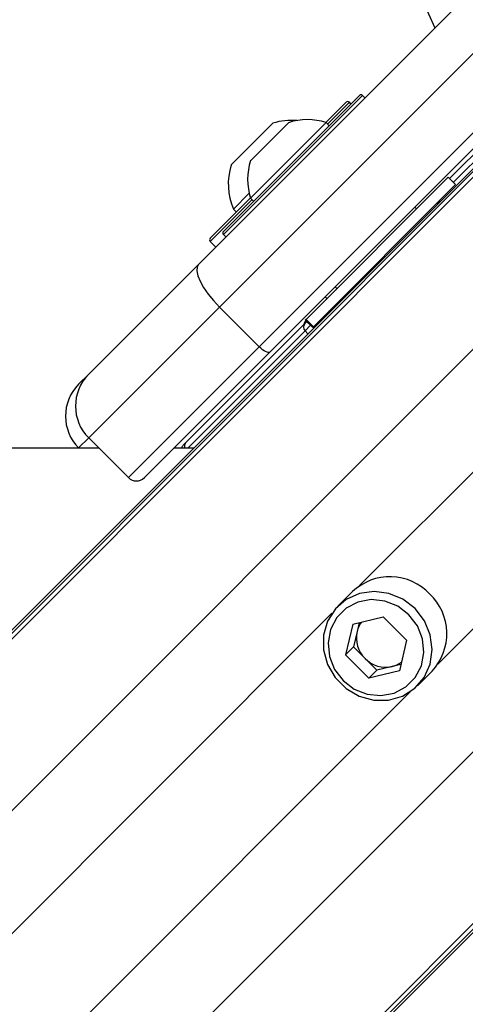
# Model space of a CAD drawing. Header units: millimetres. Extents: x 20 to 22981, y 40 to 19992.
# Tile 76 of 153: x 6522 to 6601, y 14438 to 14613. Entities that reach past the tile are written whole.
import ezdxf

# ---------------------------------------------------------------- set-up
doc = ezdxf.new("R2010")
doc.units = ezdxf.units.MM
doc.header["$LTSCALE"] = 2

msp = doc.modelspace()

# ---------------------------------------------------------------- linework, layer by layer
at = {"color": 7, "linetype": 'Continuous', "lineweight": 25}
for p, q in [((6553.55, 14569.6), (6613.52, 14629.58)), ((6617.24, 14621.98), (6557.27, 14562.01)), ((6564.34, 14554.94), (6624.31, 14614.91)), ((6626.21, 14613.98), (6566.24, 14554.01)), ((6557.98, 14575.45), (6582.16, 14599.63)), ((6576.21, 14594.81), (6579.81, 14598.41)), ((6580.66, 14598.13), (6580.38, 14598.41)), ((6583.15, 14599.2), (6582.73, 14599.63)), ((6612.31, 14598.94), (6598.21, 14584.85)), ((6559.34, 14587.27), (6566.76, 14594.7)), ((6562.81, 14581.36), (6576.25, 14594.79)), ((6562.82, 14588.07), (6569.54, 14594.78)), ((6576.79, 14594.25), (6576.25, 14594.79)), ((6607.37, 14591.61), (6328.56, 14312.79)), ((6604.95, 14588.64), (5560.48, 13544.16)), ((6572.68, 14559.81), (6597.96, 14585.1)), ((6599.27, 14583.79), (6597.96, 14585.1)), ((6573.98, 14558.5), (6599.27, 14583.79)), ((6555.7, 14574.3), (6562.8, 14581.4)), ((6559.76, 14579.43), (6562.56, 14582.24)), ((6562.81, 14581.36), (6563.35, 14580.82)), ((6559.76, 14579.43), (6560.29, 14578.89)), ((6592.31, 14579.44), (6591.99, 14579.76)), ((6592.31, 14579.44), (6591.99, 14579.76)), ((6555.63, 14574.23), (6555.7, 14574.3)), ((6555.63, 14573.66), (6556.62, 14572.67)), ((6557.98, 14574.88), (6558.4, 14574.46)), ((6534.01, 14550.06), (6553.55, 14569.6)), ((6577.85, 14565.62), (6578.16, 14565.3)), ((6577.85, 14565.62), (6578.16, 14565.3)), ((6576.06, 14563.83), (6576.38, 14563.51)), ((6576.06, 14563.83), (6576.38, 14563.51)), ((6557.27, 14562.01), (6534.01, 14538.75)), ((6564.34, 14554.94), (6557.27, 14562.01)), ((6576.95, 14561.38), (6577.2, 14561.55)), ((6572.68, 14559.81), (6572.54, 14559.68)), ((6572.54, 14559.68), (6573.85, 14558.37)), ((6572.65, 14559.57), (6572.58, 14559.5)), ((6573.98, 14558.5), (6572.68, 14559.81)), ((6572.47, 14559.11), (6551.3, 14537.94)), ((6572.79, 14559.43), (6572.47, 14559.11)), ((6573.85, 14558.37), (6573.98, 14558.5)), ((6541.08, 14531.68), (6564.34, 14554.94)), ((6566.24, 14554.01), (6543.91, 14531.68)), ((6532.22, 14548.28), (6534.01, 14550.06)), ((6541.08, 14531.68), (6534.01, 14538.75)), ((6532.26, 14536.92), (6532.22, 14536.96)), ((6552.69, 14536.92), (6549.15, 14536.92)), ((6551.3, 14537.94), (6550.82, 14537.46)), ((6675.26, 14523.73), (5648.46, 13496.93)), ((6672.28, 14521.31), (5632.67, 13481.69)), ((6580.94, 14511.43), (6578.33, 14508.82)), ((6580.96, 14505.61), (6579.66, 14500.16)), ((6580.96, 14505.61), (6586.41, 14506.92)), ((6582.13, 14505.89), (6581.76, 14504.33)), ((6590.56, 14502.76), (6586.41, 14506.92)), ((6581.76, 14504.33), (6581.1, 14501.61)), ((6590.56, 14502.76), (6589.26, 14497.31)), ((6581.1, 14501.61), (6579.66, 14500.16)), ((6579.66, 14500.16), (6583.81, 14496.01)), ((6581.1, 14501.61), (6583.18, 14499.53)), ((6583.18, 14499.53), (6585.26, 14497.46)), ((6589.54, 14498.48), (6587.98, 14498.11)), ((6585.26, 14497.46), (6583.81, 14496.01)), ((6589.26, 14497.31), (6583.81, 14496.01)), ((6587.98, 14498.11), (6585.26, 14497.46)), ((6592.47, 14494.68), (6595.08, 14497.29))]:
    msp.add_line(p, q, dxfattribs=at)
at = {"color": 8, "linetype": 'Continuous', "lineweight": 25}
for p, q in [((6582.73, 14599.63), (6557.98, 14574.88)), ((6580.38, 14598.41), (6576.5, 14594.54)), ((6598.88, 14584.18), (6613.68, 14598.98)), ((6603, 14585.67), (5341.11, 13323.78)), ((6563.07, 14581.1), (6555.7, 14573.74)), ((6555.7, 14573.74), (6555.63, 14573.66)), ((6617.76, 14569.9), (5353.93, 13306.06)), ((6631.55, 14561.83), (6582.2, 14512.48)), ((6551.62, 14536.92), (6572.49, 14557.78)), ((6572.49, 14557.78), (6573.46, 14558.76)), ((6572.49, 14557.78), (6572.99, 14557.23)), ((6645.48, 14547.9), (6596.13, 14498.55)), ((6534.01, 14538.75), (6532.22, 14536.96)), ((6653.54, 14534.12), (5389.71, 13270.28)), ((6669.32, 14519.35), (5407.16, 13257.19)), ((6577.28, 14507.56), (5685.18, 13615.46)), ((6591.21, 14493.63), (5699.11, 13601.53))]:
    msp.add_line(p, q, dxfattribs=at)
at = {"color": 7, "linetype": 'Continuous', "lineweight": 25, "flags": 128}
for points in [[(6553.55, 14569.6), (6553.28, 14569.11), (6553.24, 14568.43), (6553.43, 14567.57), (6553.84, 14566.58), (6554.45, 14565.48), (6555.25, 14564.32), (6556.2, 14563.15), (6557.27, 14562.01)], [(6576.93, 14561.4), (6577.23, 14561.57), (6577.27, 14561.59)], [(6566.24, 14554.01), (6566.12, 14553.94), (6565.95, 14553.93), (6565.73, 14553.98), (6565.48, 14554.08), (6565.21, 14554.23), (6564.92, 14554.43), (6564.63, 14554.67), (6564.34, 14554.94)], [(6535.83, 14536.92), (5962.48, 14536.89), (5333.11, 14536.86), (4692.52, 14536.84), (4051.92, 14536.84)], [(6592.05, 14508.4), (6589.89, 14510.06), (6587.4, 14511.1), (6584.77, 14511.46), (6582.18, 14511.09), (6579.83, 14510.03), (6577.89, 14508.35), (6576.51, 14506.19), (6575.79, 14503.7), (6575.78, 14501.06), (6576.49, 14498.47), (6577.85, 14496.13), (6579.78, 14494.2), (6582.12, 14492.84), (6584.71, 14492.13), (6587.34, 14492.14), (6589.84, 14492.86), (6592, 14494.24), (6593.67, 14496.18), (6594.74, 14498.53), (6595.1, 14501.12), (6594.75, 14503.76), (6593.71, 14506.24), (6592.05, 14508.4)], [(6590.96, 14507.31), (6588.97, 14508.83), (6586.67, 14509.75), (6584.24, 14509.99), (6581.88, 14509.55), (6579.78, 14508.45), (6578.12, 14506.79), (6577.02, 14504.69), (6576.58, 14502.33), (6576.83, 14499.91), (6577.74, 14497.6), (6579.26, 14495.61), (6581.25, 14494.1), (6583.55, 14493.18), (6585.98, 14492.93), (6588.34, 14493.37), (6590.44, 14494.47), (6592.1, 14496.13), (6593.2, 14498.23), (6593.64, 14500.59), (6593.39, 14503.02), (6592.47, 14505.32), (6590.96, 14507.31)]]:
    msp.add_lwpolyline(points, dxfattribs=at)
at = {"color": 7, "linetype": 'Continuous', "lineweight": 25}
for centre, radius, start, end in [((6779.29, 14695.64), 202, 180, 204.5732), ((6582.44, 14599.35), 0.4, 45, 135), ((6580.09, 14598.13), 0.4, 45, 135), ((6570.12, 14583.91), 11.29, 85.2595, 107.2991), ((6572.9, 14584.7), 10.63, 71.6616, 108.4591), ((6572.9, 14584.7), 10.63, 161.5409, 198.3384), ((6570.12, 14583.91), 11.29, 162.7009, 203.3898), ((6597.86, 14579.55), 2, 135, 160.8419), ((6558.26, 14575.16), 0.4, 135, 225), ((6555.91, 14573.94), 0.4, 135, 225), ((6573.29, 14558.79), 1, 135, 171.8699), ((6573.18, 14558.45), 0.962, 137.0513, 224.186), ((6539.66, 14544.4), 8, 135, 225), ((6537.88, 14542.62), 8, 135, 225), ((6551.53, 14536.75), 1, 135, 169.8691), ((6542.49, 14533.09), 2, 225, 315), ((6587.58, 14504.36), 9.7, 43.2021, 133.2469), ((6588.01, 14503.93), 9.7, 316.7531, 46.7979), ((6586.22, 14503.28), 4.59, 143.8197, 166.6594), ((6586.78, 14503.21), 5.15, 167.4059, 225.6226), ((6586.86, 14503.13), 5.15, 224.3774, 282.5941), ((6586.92, 14502.57), 4.59, 283.3406, 306.1803)]:
    msp.add_arc(centre, radius, start, end, dxfattribs=at)
at = {"color": 8, "linetype": 'Continuous', "lineweight": 25}
msp.add_arc((6551.98, 14537.29), 0.939, 136.5188, 203.493, dxfattribs=at)
at = {"color": 7, "linetype": 'Continuous', "lineweight": 25}
msp.add_open_spline([(6577.38, 14561.62), (6577.29, 14561.59), (6577.02, 14561.51), (6576.82, 14561.33), (6576.69, 14561.21)], degree=3, knots=[0, 0, 0, 0, 0.352331, 1, 1, 1, 1], dxfattribs=at)

doc.saveas('drawing.dxf')
